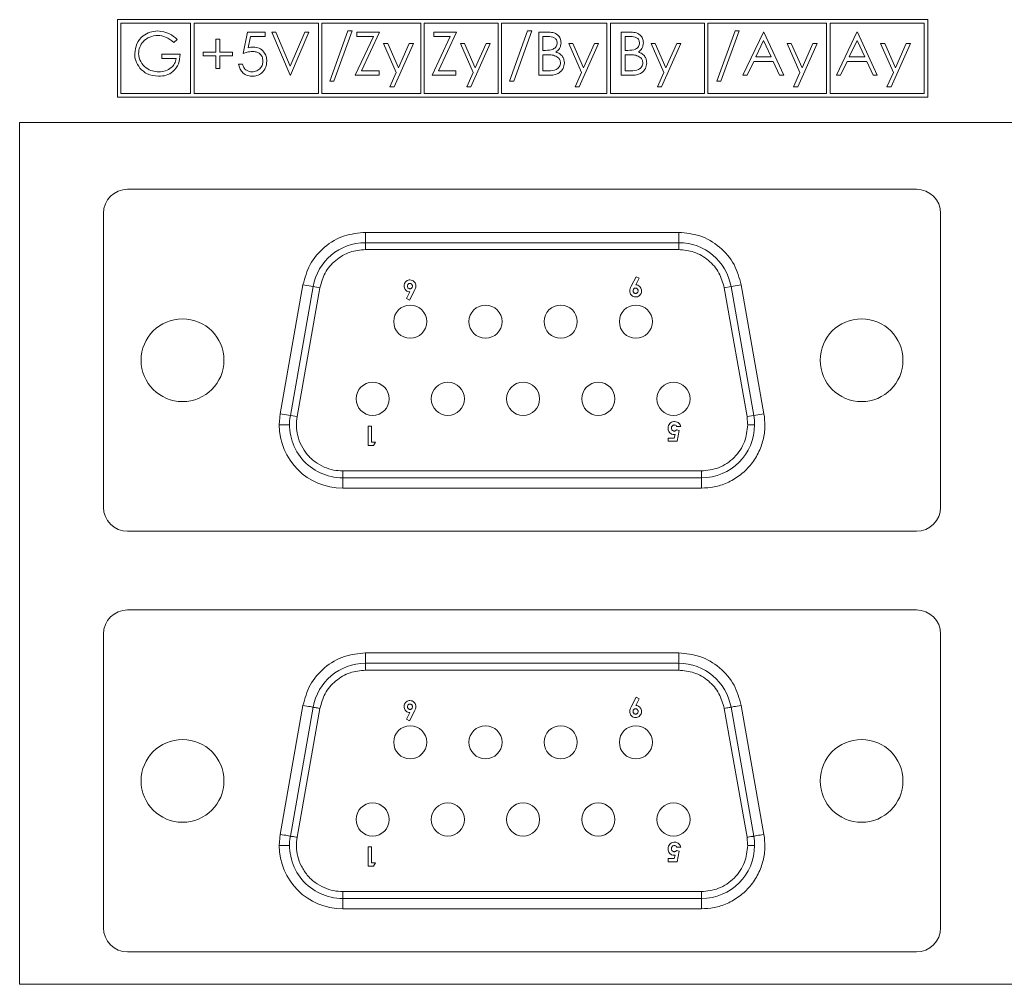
# Model space of a CAD drawing. Header units: inches. Extents: x 0.2 to 16.3, y 0.2 to 11.5.
# Tile 46 of 65: x 7.2 to 8.6, y 7 to 8.4. Entities that reach past the tile are written whole.
import ezdxf

# ---------------------------------------------------------------- set-up
doc = ezdxf.new("R2010")
doc.units = ezdxf.units.IN
doc.header["$MEASUREMENT"] = 0

msp = doc.modelspace()

# ---------------------------------------------------------------- linework, layer by layer
at = {"color": 7, "linetype": 'Continuous', "lineweight": 15}
for p, q in [((8.5272, 8.4201), (7.353, 8.4201)), ((7.353, 8.4201), (7.353, 8.3078)), ((8.5272, 8.3078), (8.5272, 8.4201)), ((7.358, 8.4151), (7.358, 8.3128)), ((7.4591, 8.4151), (7.358, 8.4151)), ((7.4591, 8.3128), (7.4591, 8.4151)), ((7.4641, 8.4151), (7.4641, 8.3128)), ((7.6443, 8.4151), (7.4641, 8.4151)), ((7.6443, 8.3128), (7.6443, 8.4151)), ((7.6493, 8.4151), (7.6493, 8.3128)), ((7.7925, 8.4151), (7.6493, 8.4151)), ((7.7925, 8.3128), (7.7925, 8.4151)), ((7.9047, 8.4151), (7.7975, 8.4151)), ((7.7975, 8.4151), (7.7975, 8.3128)), ((7.9047, 8.3128), (7.9047, 8.4151)), ((7.9097, 8.4151), (7.9097, 8.3128)), ((8.0623, 8.4151), (7.9097, 8.4151)), ((8.0623, 8.3128), (8.0623, 8.4151)), ((8.0673, 8.4151), (8.0673, 8.3128)), ((8.2036, 8.4151), (8.0673, 8.4151)), ((8.2036, 8.3128), (8.2036, 8.4151)), ((8.2086, 8.4151), (8.2086, 8.3128)), ((8.3807, 8.4151), (8.2086, 8.4151)), ((8.3807, 8.3128), (8.3807, 8.4151)), ((8.3857, 8.4151), (8.3857, 8.3128)), ((8.5222, 8.4151), (8.3857, 8.4151)), ((8.5222, 8.3128), (8.5222, 8.4151)), ((7.4397, 8.3914), (7.4349, 8.3869)), ((7.4958, 8.3917), (7.5014, 8.3917)), ((7.4958, 8.3732), (7.4958, 8.3917)), ((7.5014, 8.3917), (7.5014, 8.3732)), ((7.535, 8.3708), (7.5414, 8.4021)), ((7.5414, 8.4021), (7.5671, 8.4021)), ((7.5458, 8.3957), (7.5425, 8.3792)), ((7.5671, 8.3957), (7.5458, 8.3957)), ((7.5671, 8.4021), (7.5671, 8.3957)), ((7.5767, 8.4021), (7.5827, 8.4021)), ((7.6031, 8.3396), (7.5767, 8.4021)), ((7.5827, 8.4021), (7.6035, 8.3528)), ((7.6035, 8.3528), (7.6244, 8.4021)), ((7.6304, 8.4021), (7.6039, 8.3396)), ((7.6244, 8.4021), (7.6304, 8.4021)), ((7.6608, 8.3308), (7.687, 8.4037)), ((7.6929, 8.4037), (7.6667, 8.3308)), ((7.687, 8.4037), (7.6929, 8.4037)), ((7.6977, 8.3396), (7.7239, 8.3957)), ((7.7001, 8.4021), (7.7329, 8.4021)), ((7.7001, 8.3957), (7.7001, 8.4021)), ((7.7239, 8.3957), (7.7001, 8.3957)), ((7.7329, 8.4021), (7.7067, 8.346)), ((7.8091, 8.3396), (7.8353, 8.3957)), ((7.8115, 8.3957), (7.8115, 8.4021)), ((7.8115, 8.4021), (7.8443, 8.4021)), ((7.8353, 8.3957), (7.8115, 8.3957)), ((7.8443, 8.4021), (7.8181, 8.346)), ((7.9212, 8.3308), (7.9474, 8.4037)), ((7.9533, 8.4037), (7.9272, 8.3308)), ((7.9474, 8.4037), (7.9533, 8.4037)), ((7.9637, 8.4021), (7.9759, 8.4021)), ((7.9637, 8.3396), (7.9637, 8.4021)), ((7.9693, 8.3957), (7.9693, 8.3756)), ((7.9769, 8.3957), (7.9693, 8.3957)), ((8.0831, 8.4021), (8.0953, 8.4021)), ((8.0831, 8.3396), (8.0831, 8.4021)), ((8.0963, 8.3957), (8.0887, 8.3957)), ((8.0887, 8.3957), (8.0887, 8.3756)), ((8.2217, 8.3308), (8.2479, 8.4037)), ((8.2538, 8.4037), (8.2276, 8.3308)), ((8.2479, 8.4037), (8.2538, 8.4037)), ((8.2594, 8.3396), (8.289, 8.4021)), ((8.2894, 8.3899), (8.2781, 8.366)), ((8.289, 8.4021), (8.2898, 8.4021)), ((8.3004, 8.366), (8.2894, 8.3899)), ((8.2898, 8.4021), (8.3187, 8.3396)), ((8.3948, 8.3396), (8.4244, 8.4021)), ((8.4248, 8.3899), (8.4135, 8.366)), ((8.4244, 8.4021), (8.4253, 8.4021)), ((8.4358, 8.366), (8.4248, 8.3899)), ((8.4253, 8.4021), (8.4541, 8.3396)), ((7.7386, 8.3853), (7.7446, 8.3853)), ((7.757, 8.3435), (7.7386, 8.3853)), ((7.7446, 8.3853), (7.7601, 8.3503)), ((7.7818, 8.3853), (7.7538, 8.3228)), ((7.7601, 8.3503), (7.7758, 8.3853)), ((7.7758, 8.3853), (7.7818, 8.3853)), ((7.8499, 8.3853), (7.856, 8.3853)), ((7.8684, 8.3435), (7.8499, 8.3853)), ((7.856, 8.3853), (7.8714, 8.3503)), ((7.8932, 8.3853), (7.8652, 8.3228)), ((7.8714, 8.3503), (7.8871, 8.3853)), ((7.8871, 8.3853), (7.8932, 8.3853)), ((7.9693, 8.3756), (7.9731, 8.3756)), ((8.007, 8.3853), (8.013, 8.3853)), ((8.0254, 8.3435), (8.007, 8.3853)), ((8.013, 8.3853), (8.0285, 8.3503)), ((8.0503, 8.3853), (8.0222, 8.3228)), ((8.0285, 8.3503), (8.0442, 8.3853)), ((8.0442, 8.3853), (8.0503, 8.3853)), ((8.0887, 8.3756), (8.0925, 8.3756)), ((8.1264, 8.3853), (8.1324, 8.3853)), ((8.1448, 8.3435), (8.1264, 8.3853)), ((8.1324, 8.3853), (8.1479, 8.3503)), ((8.1696, 8.3853), (8.1416, 8.3228)), ((8.1479, 8.3503), (8.1636, 8.3853)), ((8.1636, 8.3853), (8.1696, 8.3853)), ((8.342, 8.3435), (8.3235, 8.3853)), ((8.3235, 8.3853), (8.3295, 8.3853)), ((8.3295, 8.3853), (8.345, 8.3503)), ((8.3668, 8.3853), (8.3387, 8.3228)), ((8.345, 8.3503), (8.3607, 8.3853)), ((8.3607, 8.3853), (8.3668, 8.3853)), ((8.4774, 8.3435), (8.4589, 8.3853)), ((8.4589, 8.3853), (8.465, 8.3853)), ((8.465, 8.3853), (8.4804, 8.3503)), ((8.5022, 8.3853), (8.4741, 8.3228)), ((8.4804, 8.3503), (8.4961, 8.3853)), ((8.4961, 8.3853), (8.5022, 8.3853)), ((7.4172, 8.37), (7.4437, 8.37)), ((7.4172, 8.3636), (7.4172, 8.37)), ((7.4381, 8.3636), (7.4172, 8.3636)), ((7.4773, 8.3732), (7.4958, 8.3732)), ((7.4773, 8.3676), (7.4773, 8.3732)), ((7.4958, 8.3676), (7.4773, 8.3676)), ((7.4958, 8.3492), (7.4958, 8.3676)), ((7.5014, 8.3732), (7.5198, 8.3732)), ((7.5014, 8.3676), (7.5014, 8.3492)), ((7.5198, 8.3676), (7.5014, 8.3676)), ((7.5198, 8.3732), (7.5198, 8.3676)), ((7.9693, 8.3692), (7.9693, 8.346)), ((7.973, 8.3692), (7.9693, 8.3692)), ((8.0887, 8.3692), (8.0887, 8.346)), ((8.0924, 8.3692), (8.0887, 8.3692)), ((8.2781, 8.366), (8.3004, 8.366)), ((8.4135, 8.366), (8.4358, 8.366)), ((7.5014, 8.3492), (7.4958, 8.3492)), ((7.5286, 8.3556), (7.5342, 8.3556)), ((8.275, 8.3596), (8.2655, 8.3396)), ((8.3033, 8.3596), (8.275, 8.3596)), ((8.3126, 8.3396), (8.3033, 8.3596)), ((8.4104, 8.3596), (8.4009, 8.3396)), ((8.4388, 8.3596), (8.4104, 8.3596)), ((8.448, 8.3396), (8.4388, 8.3596)), ((7.6039, 8.3396), (7.6031, 8.3396)), ((7.7321, 8.3396), (7.6977, 8.3396)), ((7.7067, 8.346), (7.7321, 8.346)), ((7.7321, 8.346), (7.7321, 8.3396)), ((7.7477, 8.3228), (7.757, 8.3435)), ((7.8435, 8.3396), (7.8091, 8.3396)), ((7.8181, 8.346), (7.8435, 8.346)), ((7.8435, 8.346), (7.8435, 8.3396)), ((7.8591, 8.3228), (7.8684, 8.3435)), ((7.9806, 8.3396), (7.9637, 8.3396)), ((7.9693, 8.346), (7.9773, 8.346)), ((8.0161, 8.3228), (8.0254, 8.3435)), ((8.1, 8.3396), (8.0831, 8.3396)), ((8.0887, 8.346), (8.0967, 8.346)), ((8.1355, 8.3228), (8.1448, 8.3435)), ((8.2655, 8.3396), (8.2594, 8.3396)), ((8.3187, 8.3396), (8.3126, 8.3396)), ((8.3327, 8.3228), (8.342, 8.3435)), ((8.4009, 8.3396), (8.3948, 8.3396)), ((8.4541, 8.3396), (8.448, 8.3396)), ((8.4681, 8.3228), (8.4774, 8.3435)), ((7.6667, 8.3308), (7.6608, 8.3308)), ((7.7538, 8.3228), (7.7477, 8.3228)), ((7.8652, 8.3228), (7.8591, 8.3228)), ((7.9272, 8.3308), (7.9212, 8.3308)), ((8.0222, 8.3228), (8.0161, 8.3228)), ((8.1416, 8.3228), (8.1355, 8.3228)), ((8.2276, 8.3308), (8.2217, 8.3308)), ((8.3387, 8.3228), (8.3327, 8.3228)), ((8.4741, 8.3228), (8.4681, 8.3228)), ((7.353, 8.3078), (8.5272, 8.3078)), ((7.358, 8.3128), (7.4591, 8.3128)), ((7.4641, 8.3128), (7.6443, 8.3128)), ((7.6493, 8.3128), (7.7925, 8.3128)), ((7.7975, 8.3128), (7.9047, 8.3128)), ((7.9097, 8.3128), (8.0623, 8.3128)), ((8.0673, 8.3128), (8.2036, 8.3128)), ((8.2086, 8.3128), (8.3807, 8.3128)), ((8.3857, 8.3128), (8.5222, 8.3128)), ((10.0813, 8.2712), (7.2113, 8.2712)), ((7.2113, 8.2712), (7.2113, 7.0212)), ((7.3678, 8.1742), (8.5108, 8.1742)), ((7.3328, 7.7132), (7.3328, 8.1392)), ((8.5458, 8.1392), (8.5458, 7.7132)), ((7.7124, 8.1117), (7.7124, 8.0967)), ((7.7124, 8.1117), (8.1663, 8.1117)), ((8.1663, 8.0967), (8.1663, 8.1117)), ((8.1663, 8.0967), (7.7124, 8.0967)), ((7.7124, 8.0867), (7.7124, 8.0967)), ((8.1663, 8.0967), (8.1663, 8.0867)), ((8.1663, 8.0867), (7.7124, 8.0867)), ((8.0974, 8.0334), (8.1045, 8.0473)), ((8.1045, 8.0473), (8.1089, 8.0451)), ((7.5888, 7.8487), (7.6218, 8.0357)), ((7.6366, 8.0331), (7.6036, 7.8461)), ((7.6366, 8.0331), (7.6218, 8.0357)), ((7.6366, 8.0331), (7.6464, 8.0314)), ((8.1089, 8.0451), (8.104, 8.0356)), ((8.2323, 8.0314), (8.2421, 8.0331)), ((8.2569, 8.0357), (8.2421, 8.0331)), ((8.2751, 7.8461), (8.2421, 8.0331)), ((8.2569, 8.0357), (8.2899, 7.8487)), ((7.6464, 8.0314), (7.6134, 7.8444)), ((7.7719, 8.0157), (7.7767, 8.0252)), ((7.7834, 8.0273), (7.7763, 8.0134)), ((8.2653, 7.8444), (8.2323, 8.0314)), ((7.7763, 8.0134), (7.7719, 8.0157)), ((7.5888, 7.8487), (7.6036, 7.8461)), ((8.2751, 7.8461), (8.2899, 7.8487)), ((7.6134, 7.8444), (7.6036, 7.8461)), ((8.2751, 7.8461), (8.2653, 7.8444)), ((7.6024, 7.8327), (7.5874, 7.8327)), ((7.7162, 7.8026), (7.7162, 7.8305)), ((7.7162, 7.8305), (7.7212, 7.8305)), ((7.7212, 7.8305), (7.7212, 7.8073)), ((8.163, 7.8252), (8.1672, 7.8243)), ((8.1694, 7.8299), (8.1637, 7.8299)), ((8.1672, 7.8243), (8.1639, 7.8088)), ((7.7212, 7.8073), (7.7269, 7.8073)), ((7.7269, 7.8073), (7.7239, 7.8026)), ((8.1512, 7.8134), (8.1599, 7.8134)), ((8.1512, 7.8088), (8.1512, 7.8134)), ((8.1639, 7.8088), (8.1512, 7.8088)), ((8.1599, 7.8134), (8.161, 7.8187)), ((7.7239, 7.8026), (7.7162, 7.8026)), ((7.6794, 7.7657), (8.1993, 7.7657)), ((7.6794, 7.7557), (7.6794, 7.7657)), ((8.1993, 7.7657), (8.1993, 7.7557)), ((7.6794, 7.7557), (8.1993, 7.7557)), ((7.6794, 7.7557), (7.6794, 7.7407)), ((8.1993, 7.7407), (8.1993, 7.7557)), ((8.1993, 7.7407), (7.6794, 7.7407)), ((8.5108, 7.6782), (7.3678, 7.6782)), ((7.3678, 7.5642), (8.5108, 7.5642)), ((7.3328, 7.1032), (7.3328, 7.5292)), ((8.5458, 7.5292), (8.5458, 7.1032)), ((7.7124, 7.5017), (7.7124, 7.4867)), ((7.7124, 7.5017), (8.1663, 7.5017)), ((8.1663, 7.4867), (8.1663, 7.5017)), ((8.1663, 7.4867), (7.7124, 7.4867)), ((7.7124, 7.4767), (7.7124, 7.4867)), ((8.1663, 7.4767), (7.7124, 7.4767)), ((8.1663, 7.4867), (8.1663, 7.4767)), ((8.0974, 7.4234), (8.1045, 7.4374)), ((8.1089, 7.4351), (8.104, 7.4256)), ((8.1045, 7.4374), (8.1089, 7.4351)), ((7.5888, 7.2387), (7.6218, 7.4257)), ((7.6366, 7.4231), (7.6036, 7.2361)), ((7.6464, 7.4214), (7.6134, 7.2344)), ((8.2653, 7.2344), (8.2323, 7.4214)), ((8.2751, 7.2361), (8.2421, 7.4231)), ((8.2569, 7.4257), (8.2899, 7.2387)), ((7.7719, 7.4057), (7.7767, 7.4152)), ((7.7763, 7.4034), (7.7719, 7.4057)), ((7.7834, 7.4174), (7.7763, 7.4034)), ((7.6024, 7.2227), (7.5874, 7.2227)), ((7.7162, 7.1927), (7.7162, 7.2205)), ((7.7162, 7.2205), (7.7212, 7.2205)), ((7.7212, 7.2205), (7.7212, 7.1973)), ((8.1694, 7.2199), (8.1637, 7.2199)), ((8.1599, 7.2035), (8.161, 7.2087)), ((8.163, 7.2153), (8.1672, 7.2143)), ((8.1672, 7.2143), (8.1639, 7.1988)), ((7.7239, 7.1927), (7.7162, 7.1927)), ((7.7212, 7.1973), (7.7269, 7.1973)), ((7.7269, 7.1973), (7.7239, 7.1927)), ((8.1512, 7.2035), (8.1599, 7.2035)), ((8.1512, 7.1988), (8.1512, 7.2035)), ((8.1639, 7.1988), (8.1512, 7.1988)), ((7.6794, 7.1557), (8.1993, 7.1557)), ((7.6794, 7.1457), (7.6794, 7.1557)), ((8.1993, 7.1557), (8.1993, 7.1457)), ((7.6794, 7.1457), (8.1993, 7.1457)), ((7.6794, 7.1457), (7.6794, 7.1307)), ((8.1993, 7.1307), (8.1993, 7.1457)), ((8.1993, 7.1307), (7.6794, 7.1307)), ((8.5108, 7.0682), (7.3678, 7.0682)), ((7.2113, 7.0212), (10.0813, 7.0212))]:
    msp.add_line(p, q, dxfattribs=at)
at = {"color": 7, "linetype": 'Continuous', "lineweight": 15, "flags": 128}
for points in [[(7.6366, 7.4231), (7.6363, 7.4232), (7.6354, 7.4233), (7.6341, 7.4236), (7.6322, 7.4239), (7.63, 7.4243), (7.6275, 7.4247), (7.6247, 7.4252), (7.6218, 7.4257)], [(7.6366, 7.4231), (7.6368, 7.4231), (7.6373, 7.423), (7.6382, 7.4228), (7.6395, 7.4226), (7.6409, 7.4224), (7.6427, 7.4221), (7.6445, 7.4217), (7.6464, 7.4214)], [(8.2323, 7.4214), (8.2342, 7.4217), (8.236, 7.4221), (8.2377, 7.4224), (8.2392, 7.4226), (8.2405, 7.4228), (8.2414, 7.423), (8.2419, 7.4231), (8.2421, 7.4231)], [(8.2569, 7.4257), (8.254, 7.4252), (8.2512, 7.4247), (8.2487, 7.4243), (8.2464, 7.4239), (8.2446, 7.4236), (8.2432, 7.4233), (8.2424, 7.4232), (8.2421, 7.4231)], [(7.5888, 7.2387), (7.5917, 7.2382), (7.5945, 7.2377), (7.597, 7.2373), (7.5992, 7.2369), (7.6011, 7.2366), (7.6024, 7.2363), (7.6033, 7.2362), (7.6036, 7.2361)], [(7.6134, 7.2344), (7.6115, 7.2347), (7.6097, 7.2351), (7.6079, 7.2354), (7.6065, 7.2356), (7.6052, 7.2358), (7.6043, 7.236), (7.6038, 7.2361), (7.6036, 7.2361)], [(8.2751, 7.2361), (8.2749, 7.2361), (8.2744, 7.236), (8.2735, 7.2358), (8.2722, 7.2356), (8.2707, 7.2354), (8.269, 7.2351), (8.2672, 7.2347), (8.2653, 7.2344)], [(8.2751, 7.2361), (8.2754, 7.2362), (8.2762, 7.2363), (8.2776, 7.2366), (8.2794, 7.2369), (8.2817, 7.2373), (8.2842, 7.2377), (8.287, 7.2382), (8.2899, 7.2387)]]:
    msp.add_lwpolyline(points, dxfattribs=at)
at = {"color": 7, "linetype": 'Continuous', "lineweight": 15}
for centre, radius in [((7.7773, 7.9822), 0.024), ((7.8863, 7.9822), 0.024), ((7.9953, 7.9822), 0.024), ((8.1043, 7.9822), 0.024), ((7.4473, 7.9262), 0.06), ((8.4313, 7.9262), 0.06), ((7.7228, 7.8702), 0.024), ((7.8318, 7.8702), 0.024), ((7.9408, 7.8702), 0.024), ((8.0498, 7.8702), 0.024), ((8.1588, 7.8702), 0.024), ((7.7773, 7.3722), 0.024), ((7.8863, 7.3722), 0.024), ((7.9953, 7.3722), 0.024), ((8.1043, 7.3722), 0.024), ((7.4473, 7.3162), 0.06), ((8.4313, 7.3162), 0.06), ((7.7228, 7.2602), 0.024), ((7.8318, 7.2602), 0.024), ((7.9408, 7.2602), 0.024), ((8.0498, 7.2602), 0.024), ((8.1588, 7.2602), 0.024)]:
    msp.add_circle(centre, radius, dxfattribs=at)
for centre, radius, start, end in [((7.3678, 8.1392), 0.035, 90, 180), ((8.5108, 8.1392), 0.035, 0, 90), ((7.7124, 8.0197), 0.077, 90, 169.992), ((8.1663, 8.0197), 0.077, 10.008, 90), ((7.6794, 7.8327), 0.077, 169.992, 270), ((8.1993, 7.8327), 0.077, 0, 10.008), ((7.6794, 7.8327), 0.092, 180, 270), ((8.1993, 7.8327), 0.077, 270, 0), ((7.3678, 7.7132), 0.035, 180, 270), ((8.5108, 7.7132), 0.035, 270, 0), ((7.3678, 7.5292), 0.035, 90, 180), ((8.5108, 7.5292), 0.035, 0, 90), ((7.7124, 7.4097), 0.077, 90, 169.992), ((8.1663, 7.4097), 0.077, 10.008, 90), ((7.6794, 7.2227), 0.077, 169.992, 270), ((8.1993, 7.2227), 0.077, 0, 10.008), ((7.6794, 7.2227), 0.092, 180, 270), ((8.1993, 7.2227), 0.077, 270, 0), ((7.3678, 7.1032), 0.035, 180, 270), ((8.5108, 7.1032), 0.035, 270, 0)]:
    msp.add_arc(centre, radius, start, end, dxfattribs=at)
for points, knots in [([(7.378, 8.3709), (7.3786, 8.3758), (7.3798, 8.3856), (7.3888, 8.3965), (7.4, 8.4028), (7.4077, 8.4034), (7.4116, 8.4037)], [0, 0, 0, 0, 0.27959, 0.559071, 0.779411, 1, 1, 1, 1]), ([(7.4114, 8.3973), (7.4074, 8.3968), (7.3995, 8.3958), (7.3903, 8.3892), (7.3846, 8.3804), (7.3839, 8.3742), (7.3836, 8.3711)], [0, 0, 0, 0, 0.279847, 0.559554, 0.779847, 1, 1, 1, 1]), ([(7.4349, 8.3869), (7.431, 8.39), (7.4241, 8.3957), (7.4153, 8.3968), (7.4114, 8.3973)], [0, 0, 0, 0, 0.559841, 1, 1, 1, 1]), ([(7.4116, 8.4037), (7.4175, 8.4029), (7.4282, 8.4016), (7.4362, 8.3945), (7.4397, 8.3914)], [0, 0, 0, 0, 0.558579, 1, 1, 1, 1]), ([(7.9759, 8.4021), (7.9786, 8.402), (7.9839, 8.4019), (7.991, 8.3987), (7.9951, 8.3929), (7.9955, 8.3887), (7.9958, 8.3866)], [0, 0, 0, 0, 0.281318, 0.559923, 0.779934, 1, 1, 1, 1]), ([(7.9902, 8.3865), (7.99, 8.388), (7.9897, 8.3903), (7.9877, 8.3927), (7.984, 8.3954), (7.9801, 8.3955), (7.9769, 8.3957)], [0, 0, 0, 0, 0.2492834, 0.3749261, 0.5006453, 1, 1, 1, 1]), ([(8.0953, 8.4021), (8.098, 8.402), (8.1033, 8.4019), (8.1103, 8.3987), (8.1145, 8.3929), (8.1149, 8.3887), (8.1152, 8.3866)], [0, 0, 0, 0, 0.281318, 0.559923, 0.779934, 1, 1, 1, 1]), ([(8.1095, 8.3865), (8.1094, 8.388), (8.1091, 8.3903), (8.1071, 8.3927), (8.1034, 8.3954), (8.0995, 8.3955), (8.0963, 8.3957)], [0, 0, 0, 0, 0.249283, 0.374926, 0.500645, 1, 1, 1, 1]), ([(7.5425, 8.3792), (7.5438, 8.3796), (7.5462, 8.3803), (7.5487, 8.3804), (7.5498, 8.3804)], [0, 0, 0, 0, 0.560066, 1, 1, 1, 1]), ([(7.5498, 8.3804), (7.5528, 8.3801), (7.5588, 8.3795), (7.5653, 8.3739), (7.569, 8.367), (7.5693, 8.3623), (7.5695, 8.36)], [0, 0, 0, 0, 0.279688, 0.559026, 0.779292, 1, 1, 1, 1]), ([(7.9731, 8.3756), (7.977, 8.3757), (7.9819, 8.3757), (7.9868, 8.3788), (7.9886, 8.381), (7.9899, 8.3836), (7.9901, 8.3855), (7.9902, 8.3865)], [0, 0, 0, 0, 0.498607, 0.624009, 0.749401, 0.874737, 1, 1, 1, 1]), ([(7.9958, 8.3866), (7.9957, 8.3851), (7.9954, 8.3822), (7.9934, 8.3772), (7.9904, 8.3748), (7.9885, 8.3733)], [0, 0, 0, 0, 0.280869, 0.561528, 1, 1, 1, 1]), ([(8.0925, 8.3756), (8.0964, 8.3757), (8.1013, 8.3757), (8.1062, 8.3788), (8.108, 8.381), (8.1093, 8.3836), (8.1095, 8.3855), (8.1095, 8.3865)], [0, 0, 0, 0, 0.498607, 0.624009, 0.749401, 0.874737, 1, 1, 1, 1]), ([(8.1152, 8.3866), (8.115, 8.3851), (8.1148, 8.3822), (8.1128, 8.3772), (8.1098, 8.3748), (8.1079, 8.3733)], [0, 0, 0, 0, 0.2808686, 0.5615275, 1, 1, 1, 1]), ([(7.3856, 8.3498), (7.3832, 8.3534), (7.3788, 8.3598), (7.3782, 8.3675), (7.378, 8.3709)], [0, 0, 0, 0, 0.559317, 1, 1, 1, 1]), ([(7.3836, 8.3711), (7.3842, 8.367), (7.3855, 8.3587), (7.3938, 8.35), (7.4034, 8.3452), (7.4099, 8.3446), (7.4132, 8.3444)], [0, 0, 0, 0, 0.279061, 0.558584, 0.779237, 1, 1, 1, 1]), ([(7.4437, 8.37), (7.4433, 8.3653), (7.4425, 8.3559), (7.4346, 8.3448), (7.4238, 8.3387), (7.4164, 8.3382), (7.4127, 8.338)], [0, 0, 0, 0, 0.280352, 0.559367, 0.779371, 1, 1, 1, 1]), ([(7.4132, 8.3444), (7.4164, 8.3446), (7.4229, 8.3451), (7.4308, 8.3498), (7.4363, 8.3562), (7.4375, 8.3611), (7.4381, 8.3636)], [0, 0, 0, 0, 0.280254, 0.559912, 0.779941, 1, 1, 1, 1]), ([(7.5488, 8.374), (7.5462, 8.3738), (7.5414, 8.3733), (7.537, 8.3716), (7.535, 8.3708)], [0, 0, 0, 0, 0.559417, 1, 1, 1, 1]), ([(7.5639, 8.3602), (7.5636, 8.3624), (7.5632, 8.3667), (7.559, 8.3714), (7.5539, 8.3737), (7.5505, 8.3739), (7.5488, 8.374)], [0, 0, 0, 0, 0.279539, 0.558616, 0.779047, 1, 1, 1, 1]), ([(7.9847, 8.3685), (7.9826, 8.3688), (7.9787, 8.3692), (7.9748, 8.3692), (7.973, 8.3692)], [0, 0, 0, 0, 0.559734, 1, 1, 1, 1]), ([(7.995, 8.3573), (7.9948, 8.3589), (7.9944, 8.3619), (7.9908, 8.3664), (7.987, 8.3677), (7.9847, 8.3685)], [0, 0, 0, 0, 0.2799433, 0.5604287, 1, 1, 1, 1]), ([(7.9885, 8.3733), (7.9904, 8.3725), (7.9942, 8.371), (7.9981, 8.3668), (8.0002, 8.3621), (8.0005, 8.3589), (8.0006, 8.3573)], [0, 0, 0, 0, 0.280383, 0.559606, 0.779765, 1, 1, 1, 1]), ([(8.1041, 8.3685), (8.1019, 8.3688), (8.0981, 8.3692), (8.0942, 8.3692), (8.0924, 8.3692)], [0, 0, 0, 0, 0.559734, 1, 1, 1, 1]), ([(8.1144, 8.3573), (8.1142, 8.3589), (8.1138, 8.3619), (8.1102, 8.3664), (8.1064, 8.3677), (8.1041, 8.3685)], [0, 0, 0, 0, 0.279943, 0.560429, 1, 1, 1, 1]), ([(8.1079, 8.3733), (8.1098, 8.3725), (8.1135, 8.371), (8.1175, 8.3668), (8.1196, 8.3621), (8.1198, 8.3589), (8.12, 8.3573)], [0, 0, 0, 0, 0.280383, 0.559606, 0.779765, 1, 1, 1, 1]), ([(7.4127, 8.338), (7.4069, 8.3385), (7.3964, 8.3395), (7.3889, 8.3466), (7.3856, 8.3498)], [0, 0, 0, 0, 0.559617, 1, 1, 1, 1]), ([(7.5477, 8.338), (7.545, 8.3383), (7.5396, 8.3388), (7.5336, 8.3436), (7.5298, 8.3494), (7.529, 8.3535), (7.5286, 8.3556)], [0, 0, 0, 0, 0.279625, 0.559018, 0.779379, 1, 1, 1, 1]), ([(7.5342, 8.3556), (7.5347, 8.3538), (7.5357, 8.3503), (7.5395, 8.3467), (7.5437, 8.3448), (7.5466, 8.3445), (7.548, 8.3444)], [0, 0, 0, 0, 0.280051, 0.559166, 0.779583, 1, 1, 1, 1]), ([(7.5695, 8.36), (7.5691, 8.3568), (7.5684, 8.3503), (7.5628, 8.3427), (7.5553, 8.3386), (7.5502, 8.3382), (7.5477, 8.338)], [0, 0, 0, 0, 0.2798638, 0.5592707, 0.7794234, 1, 1, 1, 1]), ([(7.548, 8.3444), (7.5504, 8.3447), (7.555, 8.3452), (7.5603, 8.3495), (7.5634, 8.3547), (7.5637, 8.3584), (7.5639, 8.3602)], [0, 0, 0, 0, 0.279617, 0.559357, 0.779559, 1, 1, 1, 1]), ([(7.9773, 8.346), (7.9814, 8.346), (7.9875, 8.346), (7.9929, 8.3508), (7.9947, 8.3544), (7.9949, 8.3563), (7.995, 8.3573)], [0, 0, 0, 0, 0.4993598, 0.7487356, 0.8743983, 1, 1, 1, 1]), ([(8.0006, 8.3573), (8.0002, 8.3545), (7.9995, 8.3489), (7.9938, 8.343), (7.9872, 8.34), (7.9828, 8.3397), (7.9806, 8.3396)], [0, 0, 0, 0, 0.279141, 0.5586538, 0.7790591, 1, 1, 1, 1]), ([(8.0967, 8.346), (8.1008, 8.346), (8.1069, 8.346), (8.1123, 8.3508), (8.1141, 8.3544), (8.1143, 8.3563), (8.1144, 8.3573)], [0, 0, 0, 0, 0.49936, 0.748736, 0.874398, 1, 1, 1, 1]), ([(8.12, 8.3573), (8.1196, 8.3545), (8.1188, 8.3489), (8.1132, 8.343), (8.1066, 8.34), (8.1022, 8.3397), (8.1, 8.3396)], [0, 0, 0, 0, 0.279141, 0.558654, 0.779059, 1, 1, 1, 1]), ([(7.6218, 8.0357), (7.6246, 8.0457), (7.6304, 8.0665), (7.6521, 8.0916), (7.6806, 8.1086), (7.702, 8.1107), (7.7124, 8.1117)], [0, 0, 0, 0, 0.242229, 0.5, 0.757771, 1, 1, 1, 1]), ([(8.1663, 8.1117), (8.1767, 8.1107), (8.1981, 8.1086), (8.2266, 8.0916), (8.2483, 8.0665), (8.2541, 8.0457), (8.2569, 8.0357)], [0, 0, 0, 0, 0.242229, 0.5, 0.757771, 1, 1, 1, 1]), ([(7.6464, 8.0314), (7.6485, 8.0387), (7.6527, 8.0538), (7.6685, 8.072), (7.6892, 8.0844), (7.7048, 8.086), (7.7124, 8.0867)], [0, 0, 0, 0, 0.242229, 0.5, 0.757771, 1, 1, 1, 1]), ([(8.1663, 8.0867), (8.1738, 8.086), (8.1894, 8.0844), (8.2102, 8.072), (8.226, 8.0538), (8.2302, 8.0387), (8.2323, 8.0314)], [0, 0, 0, 0, 0.242229, 0.5, 0.757771, 1, 1, 1, 1]), ([(7.7683, 8.034), (7.7685, 8.0352), (7.7687, 8.0374), (7.7705, 8.0401), (7.7729, 8.042), (7.7752, 8.0427), (7.7765, 8.0427), (7.7769, 8.0427)], [0, 0, 0, 0, 0.265854, 0.483421, 0.700322, 0.923016, 1, 1, 1, 1]), ([(7.7767, 8.0252), (7.7757, 8.0253), (7.7735, 8.0255), (7.7709, 8.0274), (7.7691, 8.0298), (7.7684, 8.0321), (7.7684, 8.0336), (7.7683, 8.034)], [0, 0, 0, 0, 0.2356584, 0.4734594, 0.6782376, 0.8919283, 1, 1, 1, 1]), ([(7.7733, 8.0338), (7.7734, 8.0343), (7.7735, 8.0353), (7.7742, 8.0365), (7.7751, 8.0373), (7.7761, 8.0377), (7.7767, 8.0377), (7.777, 8.0377)], [0, 0, 0, 0, 0.269972, 0.485206, 0.699886, 0.879715, 1, 1, 1, 1]), ([(7.777, 8.0299), (7.7765, 8.0299), (7.7755, 8.03), (7.7744, 8.0309), (7.7736, 8.0319), (7.7734, 8.0329), (7.7733, 8.0336), (7.7733, 8.0338)], [0, 0, 0, 0, 0.255147, 0.484144, 0.679533, 0.905617, 1, 1, 1, 1]), ([(7.7769, 8.0427), (7.778, 8.0426), (7.7801, 8.0424), (7.7826, 8.0407), (7.7845, 8.0384), (7.7854, 8.036), (7.7855, 8.0345), (7.7855, 8.034)], [0, 0, 0, 0, 0.2473219, 0.4504874, 0.6524722, 0.8970251, 1, 1, 1, 1]), ([(7.777, 8.0377), (7.7774, 8.0377), (7.7783, 8.0376), (7.7793, 8.0368), (7.7801, 8.0358), (7.7804, 8.0347), (7.7805, 8.034), (7.7805, 8.0338)], [0, 0, 0, 0, 0.223144, 0.432959, 0.63935, 0.865284, 1, 1, 1, 1]), ([(7.7805, 8.0338), (7.7804, 8.0332), (7.7804, 8.0323), (7.7796, 8.031), (7.7787, 8.0302), (7.7777, 8.0299), (7.7771, 8.0299), (7.777, 8.0299)], [0, 0, 0, 0, 0.266719, 0.491838, 0.717239, 0.920608, 1, 1, 1, 1]), ([(7.7855, 8.034), (7.7854, 8.0328), (7.7852, 8.0311), (7.7842, 8.0289), (7.7836, 8.0279), (7.7834, 8.0273)], [0, 0, 0, 0, 0.492619, 0.74597, 1, 1, 1, 1]), ([(8.0953, 8.0268), (8.0954, 8.0279), (8.0956, 8.0297), (8.0966, 8.0318), (8.0971, 8.0329), (8.0974, 8.0334)], [0, 0, 0, 0, 0.4931, 0.746233, 1, 1, 1, 1]), ([(8.104, 8.0356), (8.1051, 8.0354), (8.1072, 8.0352), (8.1098, 8.0334), (8.1116, 8.031), (8.1124, 8.0287), (8.1124, 8.0272), (8.1124, 8.0267)], [0, 0, 0, 0, 0.234708, 0.471449, 0.675243, 0.891234, 1, 1, 1, 1]), ([(8.1039, 8.018), (8.1028, 8.0181), (8.1007, 8.0183), (8.0982, 8.02), (8.0963, 8.0223), (8.0954, 8.0247), (8.0953, 8.0263), (8.0953, 8.0268)], [0, 0, 0, 0, 0.245021, 0.446426, 0.646434, 0.888495, 1, 1, 1, 1]), ([(8.1003, 8.027), (8.1003, 8.0275), (8.1004, 8.0285), (8.1011, 8.0297), (8.1021, 8.0305), (8.103, 8.0309), (8.1036, 8.0309), (8.1038, 8.0309)], [0, 0, 0, 0, 0.269795, 0.490769, 0.712016, 0.886284, 1, 1, 1, 1]), ([(8.1038, 8.023), (8.1034, 8.0231), (8.1025, 8.0232), (8.1015, 8.024), (8.1007, 8.025), (8.1003, 8.0261), (8.1003, 8.0268), (8.1003, 8.027)], [0, 0, 0, 0, 0.2226041, 0.4325514, 0.6342876, 0.8708586, 1, 1, 1, 1]), ([(8.1038, 8.0309), (8.1042, 8.0309), (8.1052, 8.0308), (8.1063, 8.03), (8.107, 8.029), (8.1074, 8.028), (8.1074, 8.0273), (8.1074, 8.027)], [0, 0, 0, 0, 0.227086, 0.457326, 0.652073, 0.864058, 1, 1, 1, 1]), ([(8.1074, 8.027), (8.1074, 8.0265), (8.1073, 8.0255), (8.1065, 8.0243), (8.1056, 8.0235), (8.1046, 8.0231), (8.104, 8.0231), (8.1038, 8.023)], [0, 0, 0, 0, 0.267097, 0.486143, 0.704514, 0.886096, 1, 1, 1, 1]), ([(8.1124, 8.0267), (8.1123, 8.0255), (8.1121, 8.0233), (8.1102, 8.0207), (8.1079, 8.0188), (8.1056, 8.0181), (8.1042, 8.0181), (8.1039, 8.018)], [0, 0, 0, 0, 0.264143, 0.482454, 0.700258, 0.92306, 1, 1, 1, 1]), ([(8.2899, 7.8487), (8.2906, 7.8426), (8.2921, 7.83), (8.2892, 7.8103), (8.2821, 7.7909), (8.2704, 7.7731), (8.2549, 7.7584), (8.237, 7.748), (8.2181, 7.7418), (8.2054, 7.7411), (8.1993, 7.7407)], [0, 0, 0, 0, 0.114511, 0.237561, 0.367044, 0.5, 0.632956, 0.762439, 0.885489, 1, 1, 1, 1]), ([(7.6794, 7.7657), (7.6749, 7.766), (7.6657, 7.7665), (7.652, 7.771), (7.6389, 7.7786), (7.6276, 7.7893), (7.6191, 7.8022), (7.6139, 7.8164), (7.6118, 7.8307), (7.6129, 7.8399), (7.6134, 7.8444)], [0, 0, 0, 0, 0.1145111, 0.2375614, 0.3670441, 0.5, 0.6329561, 0.7624387, 0.8854889, 1, 1, 1, 1]), ([(8.1509, 7.8277), (8.151, 7.8291), (8.1512, 7.8315), (8.1533, 7.8345), (8.1559, 7.8366), (8.1584, 7.8373), (8.1598, 7.8374), (8.1602, 7.8374)], [0, 0, 0, 0, 0.271691, 0.491673, 0.7113, 0.922772, 1, 1, 1, 1]), ([(8.1602, 7.8374), (8.1615, 7.8372), (8.1639, 7.837), (8.1668, 7.8351), (8.1686, 7.8327), (8.1692, 7.8308), (8.1694, 7.8299)], [0, 0, 0, 0, 0.3144711, 0.5472923, 0.7800412, 1, 1, 1, 1]), ([(8.1593, 7.8184), (8.1582, 7.8186), (8.1561, 7.8188), (8.1536, 7.8205), (8.1519, 7.8227), (8.151, 7.8252), (8.1509, 7.827), (8.1509, 7.8277)], [0, 0, 0, 0, 0.241211, 0.436073, 0.630152, 0.843693, 1, 1, 1, 1]), ([(8.1599, 7.8324), (8.1594, 7.8323), (8.1584, 7.8322), (8.1572, 7.8314), (8.1563, 7.8302), (8.1559, 7.829), (8.1559, 7.8282), (8.1559, 7.8279)], [0, 0, 0, 0, 0.227568, 0.439246, 0.634113, 0.860923, 1, 1, 1, 1]), ([(8.1559, 7.8279), (8.1559, 7.8272), (8.156, 7.826), (8.1569, 7.8246), (8.158, 7.8238), (8.159, 7.8235), (8.1595, 7.8235), (8.1597, 7.8234)], [0, 0, 0, 0, 0.312612, 0.53103, 0.749504, 0.916448, 1, 1, 1, 1]), ([(8.1597, 7.8234), (8.1601, 7.8235), (8.161, 7.8236), (8.1621, 7.8244), (8.1627, 7.825), (8.163, 7.8252)], [0, 0, 0, 0, 0.324565, 0.736505, 1, 1, 1, 1]), ([(8.1637, 7.8299), (8.1634, 7.8305), (8.1627, 7.8314), (8.1613, 7.8322), (8.1604, 7.8323), (8.1599, 7.8324)], [0, 0, 0, 0, 0.422221, 0.700059, 1, 1, 1, 1]), ([(8.2663, 7.8327), (8.2654, 7.8243), (8.264, 7.8113), (8.2557, 7.7957), (8.247, 7.785), (8.2363, 7.7763), (8.2207, 7.768), (8.2077, 7.7666), (8.1993, 7.7657)], [0, 0, 0, 0, 0.239457, 0.368361, 0.5, 0.631639, 0.760543, 1, 1, 1, 1]), ([(8.2763, 7.8327), (8.2761, 7.8327), (8.2757, 7.8327), (8.273, 7.8327), (8.2697, 7.8327), (8.2674, 7.8327), (8.2663, 7.8327)], [0, 0, 0, 0, 0.270261, 0.562429, 0.789736, 1, 1, 1, 1]), ([(8.161, 7.8187), (8.1609, 7.8187), (8.1606, 7.8186), (8.16, 7.8185), (8.1596, 7.8185), (8.1593, 7.8184)], [0, 0, 0, 0, 0.253809, 0.507789, 1, 1, 1, 1]), ([(7.6218, 7.4257), (7.6246, 7.4358), (7.6304, 7.4565), (7.6521, 7.4816), (7.6806, 7.4986), (7.702, 7.5007), (7.7124, 7.5017)], [0, 0, 0, 0, 0.242229, 0.5, 0.757771, 1, 1, 1, 1]), ([(8.1663, 7.5017), (8.1767, 7.5007), (8.1981, 7.4986), (8.2266, 7.4816), (8.2483, 7.4565), (8.2541, 7.4358), (8.2569, 7.4257)], [0, 0, 0, 0, 0.242229, 0.5, 0.757771, 1, 1, 1, 1]), ([(7.6464, 7.4214), (7.6485, 7.4287), (7.6527, 7.4438), (7.6685, 7.4621), (7.6892, 7.4745), (7.7048, 7.476), (7.7124, 7.4767)], [0, 0, 0, 0, 0.242229, 0.5, 0.757771, 1, 1, 1, 1]), ([(8.1663, 7.4767), (8.1738, 7.476), (8.1894, 7.4745), (8.2102, 7.4621), (8.226, 7.4438), (8.2302, 7.4287), (8.2323, 7.4214)], [0, 0, 0, 0, 0.242229, 0.5, 0.757771, 1, 1, 1, 1]), ([(7.7683, 7.4241), (7.7685, 7.4253), (7.7687, 7.4275), (7.7705, 7.4301), (7.7729, 7.432), (7.7752, 7.4327), (7.7765, 7.4327), (7.7769, 7.4327)], [0, 0, 0, 0, 0.265854, 0.483421, 0.700322, 0.923017, 1, 1, 1, 1]), ([(7.7767, 7.4152), (7.7757, 7.4153), (7.7735, 7.4156), (7.7709, 7.4174), (7.7691, 7.4198), (7.7684, 7.4221), (7.7684, 7.4236), (7.7683, 7.4241)], [0, 0, 0, 0, 0.2356584, 0.4734594, 0.6782376, 0.8919283, 1, 1, 1, 1]), ([(7.7733, 7.4238), (7.7734, 7.4243), (7.7735, 7.4253), (7.7742, 7.4265), (7.7751, 7.4273), (7.7761, 7.4277), (7.7767, 7.4277), (7.777, 7.4277)], [0, 0, 0, 0, 0.269973, 0.485204, 0.699885, 0.879714, 1, 1, 1, 1]), ([(7.777, 7.4199), (7.7765, 7.4199), (7.7755, 7.42), (7.7744, 7.4209), (7.7736, 7.422), (7.7734, 7.423), (7.7733, 7.4236), (7.7733, 7.4238)], [0, 0, 0, 0, 0.255148, 0.484144, 0.679533, 0.905614, 1, 1, 1, 1]), ([(7.7769, 7.4327), (7.778, 7.4326), (7.7801, 7.4324), (7.7826, 7.4307), (7.7845, 7.4285), (7.7854, 7.4261), (7.7855, 7.4245), (7.7855, 7.424)], [0, 0, 0, 0, 0.247322, 0.450487, 0.652471, 0.897025, 1, 1, 1, 1]), ([(7.777, 7.4277), (7.7774, 7.4277), (7.7783, 7.4276), (7.7793, 7.4268), (7.7801, 7.4258), (7.7804, 7.4248), (7.7805, 7.424), (7.7805, 7.4238)], [0, 0, 0, 0, 0.223144, 0.432961, 0.639353, 0.865284, 1, 1, 1, 1]), ([(7.7805, 7.4238), (7.7804, 7.4233), (7.7804, 7.4223), (7.7796, 7.4211), (7.7787, 7.4202), (7.7777, 7.4199), (7.7771, 7.4199), (7.777, 7.4199)], [0, 0, 0, 0, 0.266719, 0.491838, 0.717238, 0.920608, 1, 1, 1, 1]), ([(7.7855, 7.424), (7.7854, 7.4229), (7.7852, 7.4211), (7.7842, 7.419), (7.7836, 7.4179), (7.7834, 7.4174)], [0, 0, 0, 0, 0.4926198, 0.7459722, 1, 1, 1, 1]), ([(8.0953, 7.4168), (8.0954, 7.418), (8.0956, 7.4197), (8.0966, 7.4218), (8.0971, 7.4229), (8.0974, 7.4234)], [0, 0, 0, 0, 0.4931, 0.746233, 1, 1, 1, 1]), ([(8.1003, 7.417), (8.1003, 7.4176), (8.1004, 7.4185), (8.1011, 7.4198), (8.1021, 7.4206), (8.103, 7.4209), (8.1036, 7.4209), (8.1038, 7.4209)], [0, 0, 0, 0, 0.2697973, 0.490769, 0.7120177, 0.8862841, 1, 1, 1, 1]), ([(8.1038, 7.4209), (8.1042, 7.4209), (8.1052, 7.4208), (8.1063, 7.4201), (8.107, 7.419), (8.1074, 7.418), (8.1074, 7.4173), (8.1074, 7.417)], [0, 0, 0, 0, 0.227086, 0.457326, 0.652073, 0.864058, 1, 1, 1, 1]), ([(8.104, 7.4256), (8.1051, 7.4255), (8.1072, 7.4253), (8.1098, 7.4234), (8.1116, 7.4211), (8.1124, 7.4187), (8.1124, 7.4173), (8.1124, 7.4168)], [0, 0, 0, 0, 0.234709, 0.471449, 0.675243, 0.891235, 1, 1, 1, 1]), ([(8.1039, 7.4081), (8.1028, 7.4082), (8.1007, 7.4084), (8.0982, 7.4101), (8.0963, 7.4123), (8.0954, 7.4147), (8.0953, 7.4163), (8.0953, 7.4168)], [0, 0, 0, 0, 0.24502, 0.446425, 0.646433, 0.888493, 1, 1, 1, 1]), ([(8.1038, 7.4131), (8.1034, 7.4131), (8.1025, 7.4132), (8.1015, 7.414), (8.1007, 7.415), (8.1003, 7.4161), (8.1003, 7.4168), (8.1003, 7.417)], [0, 0, 0, 0, 0.222604, 0.432551, 0.634287, 0.870859, 1, 1, 1, 1]), ([(8.1074, 7.417), (8.1074, 7.4165), (8.1073, 7.4155), (8.1065, 7.4143), (8.1056, 7.4135), (8.1046, 7.4131), (8.104, 7.4131), (8.1038, 7.4131)], [0, 0, 0, 0, 0.2671, 0.486142, 0.704515, 0.886096, 1, 1, 1, 1]), ([(8.1124, 7.4168), (8.1123, 7.4156), (8.1121, 7.4134), (8.1102, 7.4107), (8.1079, 7.4088), (8.1056, 7.4081), (8.1042, 7.4081), (8.1039, 7.4081)], [0, 0, 0, 0, 0.2641428, 0.4824547, 0.7002587, 0.92306, 1, 1, 1, 1]), ([(7.6794, 7.1557), (7.6749, 7.156), (7.6657, 7.1565), (7.652, 7.1611), (7.6389, 7.1686), (7.6276, 7.1793), (7.6191, 7.1923), (7.6139, 7.2064), (7.6118, 7.2207), (7.6129, 7.2299), (7.6134, 7.2344)], [0, 0, 0, 0, 0.114511, 0.237561, 0.367044, 0.5, 0.632956, 0.762439, 0.885489, 1, 1, 1, 1]), ([(8.2899, 7.2387), (8.2906, 7.2326), (8.2921, 7.22), (8.2892, 7.2004), (8.2821, 7.1809), (8.2704, 7.1631), (8.2549, 7.1484), (8.237, 7.138), (8.2181, 7.1318), (8.2054, 7.1311), (8.1993, 7.1307)], [0, 0, 0, 0, 0.114511, 0.237561, 0.367044, 0.5, 0.632956, 0.762439, 0.885489, 1, 1, 1, 1]), ([(8.1509, 7.2177), (8.151, 7.2191), (8.1512, 7.2216), (8.1533, 7.2246), (8.1559, 7.2266), (8.1584, 7.2274), (8.1598, 7.2274), (8.1602, 7.2274)], [0, 0, 0, 0, 0.271691, 0.491673, 0.7113, 0.922772, 1, 1, 1, 1]), ([(8.1599, 7.2224), (8.1594, 7.2224), (8.1584, 7.2223), (8.1572, 7.2214), (8.1563, 7.2203), (8.1559, 7.219), (8.1559, 7.2182), (8.1559, 7.2179)], [0, 0, 0, 0, 0.227568, 0.439245, 0.634111, 0.860924, 1, 1, 1, 1]), ([(8.1637, 7.2199), (8.1634, 7.2205), (8.1627, 7.2215), (8.1613, 7.2223), (8.1604, 7.2224), (8.1599, 7.2224)], [0, 0, 0, 0, 0.422219, 0.700061, 1, 1, 1, 1]), ([(8.1602, 7.2274), (8.1615, 7.2273), (8.1639, 7.227), (8.1668, 7.2251), (8.1686, 7.2227), (8.1692, 7.2208), (8.1694, 7.2199)], [0, 0, 0, 0, 0.31447, 0.547291, 0.78004, 1, 1, 1, 1]), ([(8.2663, 7.2227), (8.2654, 7.2143), (8.264, 7.2014), (8.2557, 7.1858), (8.247, 7.175), (8.2363, 7.1664), (8.2207, 7.158), (8.2077, 7.1566), (8.1993, 7.1557)], [0, 0, 0, 0, 0.239457, 0.368361, 0.5, 0.631639, 0.760543, 1, 1, 1, 1]), ([(8.2763, 7.2227), (8.2761, 7.2227), (8.2757, 7.2227), (8.273, 7.2227), (8.2697, 7.2227), (8.2674, 7.2227), (8.2663, 7.2227)], [0, 0, 0, 0, 0.270261, 0.562429, 0.789736, 1, 1, 1, 1]), ([(8.1593, 7.2085), (8.1582, 7.2086), (8.1561, 7.2088), (8.1536, 7.2105), (8.1519, 7.2127), (8.151, 7.2153), (8.1509, 7.217), (8.1509, 7.2177)], [0, 0, 0, 0, 0.241211, 0.436073, 0.630152, 0.843694, 1, 1, 1, 1]), ([(8.1559, 7.2179), (8.1559, 7.2172), (8.156, 7.216), (8.1569, 7.2147), (8.158, 7.2138), (8.159, 7.2135), (8.1595, 7.2135), (8.1597, 7.2135)], [0, 0, 0, 0, 0.312611, 0.531029, 0.749503, 0.916448, 1, 1, 1, 1]), ([(8.161, 7.2087), (8.1609, 7.2087), (8.1606, 7.2086), (8.16, 7.2085), (8.1596, 7.2085), (8.1593, 7.2085)], [0, 0, 0, 0, 0.253811, 0.507791, 1, 1, 1, 1]), ([(8.1597, 7.2135), (8.1601, 7.2135), (8.161, 7.2136), (8.1621, 7.2144), (8.1627, 7.215), (8.163, 7.2153)], [0, 0, 0, 0, 0.324565, 0.736505, 1, 1, 1, 1])]:
    msp.add_open_spline(points, degree=3, knots=knots, dxfattribs=at)
for points in [[(7.5874, 7.8327), (7.5888, 7.8487)], [(8.2653, 7.8444), (8.2663, 7.8327)], [(7.5874, 7.2227), (7.5888, 7.2387)], [(8.2653, 7.2344), (8.2663, 7.2227)]]:
    msp.add_open_spline(points, degree=1, dxfattribs=at)

doc.saveas('drawing.dxf')
